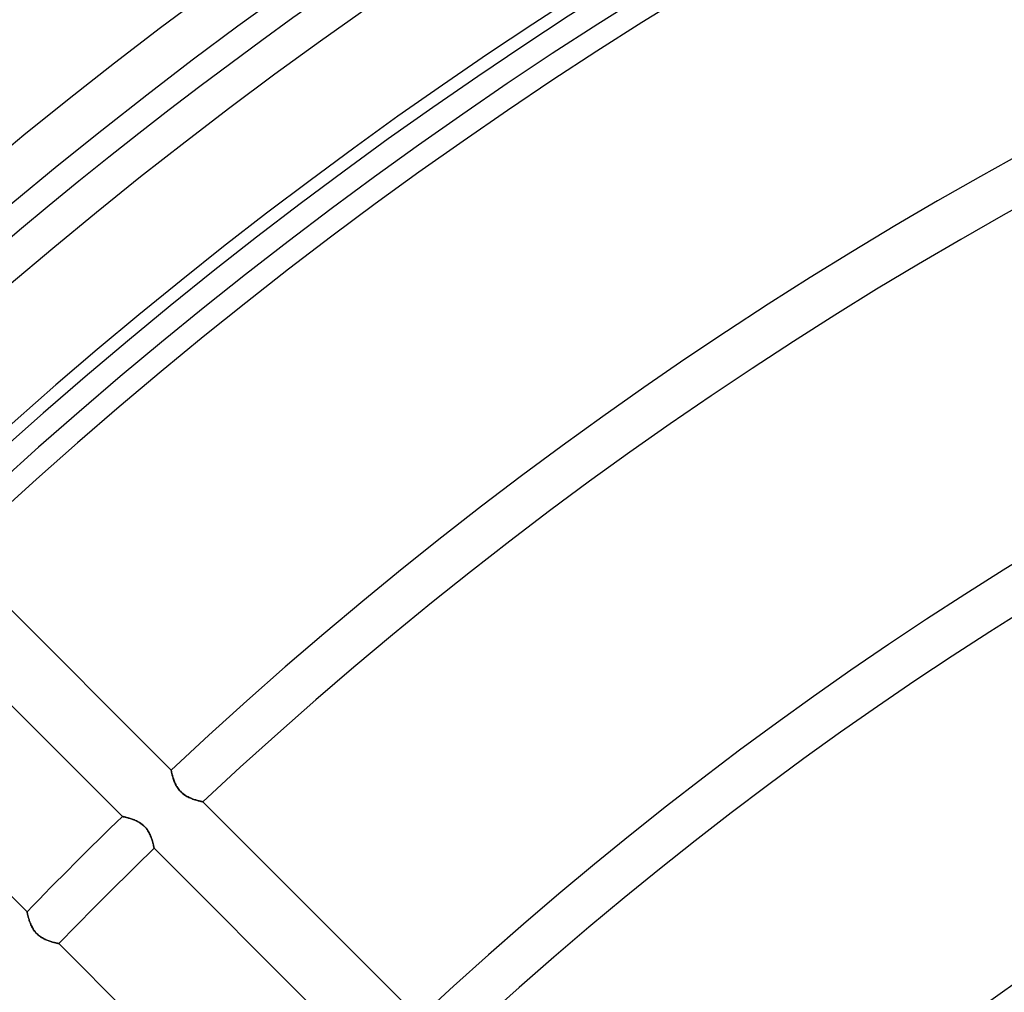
# Model space of a CAD drawing. Header units: millimetres. Extents: x -185 to 185, y -185 to 185.
# Tile 17 of 56: x -85 to -57, y 80 to 107. Entities that reach past the tile are written whole.
import ezdxf

# ---------------------------------------------------------------- set-up
doc = ezdxf.new("R2010")
doc.units = ezdxf.units.MM
doc.layers.add('MAIN-1', color=7, linetype='Continuous')
doc.layers.add('MAIN-2', color=7, linetype='Continuous')

msp = doc.modelspace()

# ---------------------------------------------------------------- linework, layer by layer
at = {"layer": 'MAIN-1'}
for p, q in [((-80.509, 85.897), (-86.619, 92.007)), ((-87.996, 90.69), (-81.889, 84.583)), ((-84.583, 81.889), (-90.69, 87.996)), ((-80.509, 85.896), (-80.509, 85.897)), ((-80.508, 85.893), (-80.509, 85.896)), ((-80.507, 85.887), (-80.508, 85.893)), ((-80.506, 85.88), (-80.507, 85.887)), ((-80.504, 85.87), (-80.506, 85.88)), ((-80.502, 85.858), (-80.504, 85.87)), ((-80.499, 85.844), (-80.502, 85.858)), ((-80.495, 85.829), (-80.499, 85.844)), ((-80.492, 85.812), (-80.495, 85.829)), ((-80.487, 85.793), (-80.492, 85.812)), ((-80.482, 85.773), (-80.487, 85.793)), ((-80.477, 85.751), (-80.482, 85.773)), ((-80.471, 85.728), (-80.477, 85.751)), ((-80.464, 85.704), (-80.471, 85.728)), ((-80.457, 85.68), (-80.464, 85.704)), ((-80.449, 85.654), (-80.457, 85.68)), ((-80.44, 85.627), (-80.449, 85.654)), ((-80.431, 85.6), (-80.44, 85.627)), ((-80.42, 85.572), (-80.431, 85.6)), ((-80.408, 85.544), (-80.42, 85.572)), ((-80.396, 85.515), (-80.408, 85.544)), ((-80.382, 85.487), (-80.396, 85.515)), ((-80.367, 85.458), (-80.382, 85.487)), ((-80.351, 85.43), (-80.367, 85.458)), ((-80.333, 85.401), (-80.351, 85.43)), ((-80.314, 85.373), (-80.333, 85.401)), ((-80.294, 85.346), (-80.314, 85.373)), ((-80.272, 85.32), (-80.294, 85.346)), ((-80.249, 85.294), (-80.272, 85.32)), ((-80.225, 85.27), (-80.249, 85.294)), ((-80.2, 85.247), (-80.225, 85.27)), ((-80.173, 85.226), (-80.2, 85.247)), ((-80.146, 85.205), (-80.173, 85.226)), ((-80.118, 85.186), (-80.146, 85.205)), ((-80.09, 85.168), (-80.118, 85.186)), ((-80.062, 85.152), (-80.09, 85.168)), ((-80.033, 85.137), (-80.062, 85.152)), ((-80.005, 85.123), (-80.033, 85.137)), ((-79.976, 85.11), (-80.005, 85.123)), ((-79.948, 85.098), (-79.976, 85.11)), ((-79.921, 85.087), (-79.948, 85.098)), ((-79.893, 85.077), (-79.921, 85.087)), ((-79.866, 85.067), (-79.893, 85.077)), ((-79.84, 85.058), (-79.866, 85.067)), ((-79.814, 85.05), (-79.84, 85.058)), ((-79.789, 85.043), (-79.814, 85.05)), ((-79.765, 85.036), (-79.789, 85.043)), ((-79.742, 85.03), (-79.765, 85.036)), ((-79.721, 85.024), (-79.742, 85.03)), ((-79.701, 85.02), (-79.721, 85.024)), ((-79.683, 85.015), (-79.701, 85.02)), ((-79.667, 85.011), (-79.683, 85.015)), ((-79.652, 85.008), (-79.667, 85.011)), ((-79.64, 85.005), (-79.652, 85.008)), ((-79.63, 85.003), (-79.64, 85.005)), ((-79.621, 85.001), (-79.63, 85.003)), ((-79.616, 85), (-79.621, 85.001)), ((-79.612, 84.999), (-79.616, 85)), ((-79.611, 84.999), (-79.612, 84.999)), ((-73.501, 78.889), (-79.611, 84.999)), ((-81.889, 84.583), (-81.888, 84.583)), ((-81.888, 84.583), (-81.885, 84.582)), ((-81.885, 84.582), (-81.88, 84.581)), ((-81.88, 84.581), (-81.873, 84.58)), ((-81.873, 84.58), (-81.864, 84.578)), ((-81.864, 84.578), (-81.853, 84.576)), ((-81.853, 84.576), (-81.841, 84.573)), ((-81.841, 84.573), (-81.827, 84.57)), ((-81.827, 84.57), (-81.811, 84.566)), ((-81.811, 84.566), (-81.794, 84.562)), ((-81.794, 84.562), (-81.775, 84.557)), ((-81.775, 84.557), (-81.756, 84.552)), ((-81.756, 84.552), (-81.734, 84.547)), ((-81.734, 84.547), (-81.712, 84.54)), ((-81.712, 84.54), (-81.689, 84.534)), ((-81.689, 84.534), (-81.666, 84.526)), ((-81.666, 84.526), (-81.641, 84.519)), ((-81.641, 84.519), (-81.616, 84.51)), ((-81.616, 84.51), (-81.591, 84.501)), ((-81.591, 84.501), (-81.565, 84.491)), ((-81.565, 84.491), (-81.539, 84.48)), ((-81.539, 84.48), (-81.513, 84.469)), ((-81.513, 84.469), (-81.487, 84.457)), ((-81.487, 84.457), (-81.461, 84.443)), ((-81.461, 84.443), (-81.434, 84.429)), ((-81.434, 84.429), (-81.408, 84.414)), ((-81.408, 84.414), (-81.382, 84.397)), ((-81.382, 84.397), (-81.356, 84.38)), ((-81.356, 84.38), (-81.331, 84.361)), ((-81.331, 84.361), (-81.307, 84.341)), ((-81.307, 84.341), (-81.283, 84.32)), ((-81.283, 84.32), (-81.261, 84.298)), ((-81.261, 84.298), (-81.239, 84.275)), ((-81.239, 84.275), (-81.219, 84.251)), ((-81.219, 84.251), (-81.199, 84.226)), ((-81.199, 84.226), (-81.181, 84.2)), ((-81.181, 84.2), (-81.164, 84.174)), ((-81.164, 84.174), (-81.148, 84.148)), ((-81.148, 84.148), (-81.133, 84.122)), ((-81.133, 84.122), (-81.119, 84.095)), ((-81.119, 84.095), (-81.106, 84.069)), ((-81.106, 84.069), (-81.095, 84.042)), ((-81.095, 84.042), (-81.084, 84.016)), ((-81.084, 84.016), (-81.073, 83.99)), ((-81.073, 83.99), (-81.064, 83.964)), ((-81.064, 83.964), (-81.055, 83.938)), ((-81.055, 83.938), (-81.047, 83.913)), ((-81.047, 83.913), (-81.04, 83.889)), ((-81.04, 83.889), (-81.033, 83.866)), ((-81.033, 83.866), (-81.027, 83.843)), ((-81.027, 83.843), (-81.021, 83.822)), ((-81.021, 83.822), (-81.016, 83.801)), ((-81.016, 83.801), (-81.012, 83.783)), ((-81.012, 83.783), (-81.008, 83.765)), ((-81.008, 83.765), (-81.004, 83.749)), ((-81.004, 83.749), (-81.001, 83.734)), ((-81.001, 83.734), (-80.998, 83.722)), ((-80.998, 83.722), (-80.996, 83.711)), ((-80.996, 83.711), (-80.994, 83.701)), ((-80.994, 83.701), (-80.993, 83.694)), ((-80.993, 83.694), (-80.992, 83.689)), ((-80.992, 83.689), (-80.991, 83.686)), ((-80.991, 83.686), (-80.991, 83.685)), ((-80.991, 83.685), (-74.883, 77.578)), ((-84.583, 81.888), (-84.583, 81.889)), ((-84.582, 81.884), (-84.583, 81.888)), ((-84.581, 81.877), (-84.582, 81.884)), ((-84.579, 81.868), (-84.581, 81.877)), ((-84.576, 81.857), (-84.579, 81.868)), ((-84.573, 81.843), (-84.576, 81.857)), ((-84.57, 81.827), (-84.573, 81.843)), ((-84.566, 81.81), (-84.57, 81.827)), ((-84.561, 81.79), (-84.566, 81.81)), ((-84.556, 81.769), (-84.561, 81.79)), ((-84.55, 81.746), (-84.556, 81.769)), ((-84.543, 81.721), (-84.55, 81.746)), ((-84.536, 81.696), (-84.543, 81.721)), ((-84.527, 81.669), (-84.536, 81.696)), ((-84.519, 81.641), (-84.527, 81.669)), ((-84.509, 81.613), (-84.519, 81.641)), ((-84.498, 81.583), (-84.509, 81.613)), ((-84.486, 81.553), (-84.498, 81.583)), ((-84.473, 81.523), (-84.486, 81.553)), ((-84.459, 81.492), (-84.473, 81.523)), ((-84.444, 81.462), (-84.459, 81.492)), ((-84.427, 81.431), (-84.444, 81.462)), ((-84.409, 81.4), (-84.427, 81.431)), ((-84.389, 81.37), (-84.409, 81.4)), ((-84.368, 81.341), (-84.389, 81.37)), ((-84.345, 81.312), (-84.368, 81.341)), ((-84.321, 81.285), (-84.345, 81.312)), ((-84.295, 81.258), (-84.321, 81.285)), ((-84.269, 81.234), (-84.295, 81.258)), ((-84.241, 81.21), (-84.269, 81.234)), ((-84.211, 81.188), (-84.241, 81.21)), ((-84.182, 81.168), (-84.211, 81.188)), ((-84.151, 81.149), (-84.182, 81.168)), ((-84.121, 81.132), (-84.151, 81.149)), ((-84.09, 81.117), (-84.121, 81.132)), ((-84.06, 81.102), (-84.09, 81.117)), ((-84.03, 81.089), (-84.06, 81.102)), ((-84, 81.077), (-84.03, 81.089)), ((-83.97, 81.066), (-84, 81.077)), ((-83.941, 81.056), (-83.97, 81.066)), ((-83.913, 81.047), (-83.941, 81.056)), ((-83.885, 81.039), (-83.913, 81.047)), ((-83.859, 81.031), (-83.885, 81.039)), ((-83.833, 81.024), (-83.859, 81.031)), ((-83.81, 81.018), (-83.833, 81.024)), ((-83.787, 81.013), (-83.81, 81.018)), ((-83.767, 81.008), (-83.787, 81.013)), ((-83.748, 81.004), (-83.767, 81.008)), ((-83.732, 81), (-83.748, 81.004)), ((-83.718, 80.998), (-83.732, 81)), ((-83.706, 80.995), (-83.718, 80.998)), ((-83.697, 80.993), (-83.706, 80.995)), ((-83.69, 80.992), (-83.697, 80.993)), ((-83.686, 80.991), (-83.69, 80.992)), ((-83.685, 80.991), (-83.686, 80.991)), ((-77.578, 74.883), (-83.685, 80.991))]:
    msp.add_line(p, q, dxfattribs=at)
for radius, start, end in [(140.335, 46.47255, 133.52747), (139.065, 46.56995, 133.43007), (133.985, 46.56222, 133.4378), (132.715, 46.64507, 133.3549), (131, 46.66661, 133.33335), (127.635, 46.6406, 133.35936), (126.365, 46.72774, 133.27222), (117.729, 46.85454, 133.14542), (116.459, 46.87477, 133.1252), (107.823, 47.025, 132.97497), (106.553, 47.04917, 132.95085), (97.917, 47.22994, 132.77002), (96.647, 47.25928, 132.74068), (88.011, 47.48113, 132.51889), (86.741, 47.51745, 132.48251), (117.729, 134.07287, 135.92713), (116.459, 134.06273, 135.93727)]:
    msp.add_arc((0, 0), radius, start, end, dxfattribs=at)
at = {"layer": 'MAIN-2'}
for p, q in [((-80.509, 85.897), (-80.509, 85.896)), ((-80.509, 85.896), (-80.508, 85.893)), ((-80.508, 85.893), (-80.507, 85.887)), ((-80.507, 85.887), (-80.506, 85.879)), ((-80.506, 85.879), (-80.504, 85.869)), ((-80.504, 85.869), (-80.501, 85.857)), ((-80.501, 85.857), (-80.498, 85.843)), ((-80.498, 85.843), (-80.495, 85.827)), ((-80.495, 85.827), (-80.491, 85.81)), ((-80.491, 85.81), (-80.487, 85.791)), ((-80.487, 85.791), (-80.482, 85.77)), ((-80.482, 85.77), (-80.476, 85.748)), ((-80.476, 85.748), (-80.47, 85.725)), ((-80.47, 85.725), (-80.463, 85.7)), ((-80.463, 85.7), (-80.456, 85.675)), ((-80.456, 85.675), (-80.447, 85.649)), ((-80.447, 85.649), (-80.438, 85.622)), ((-80.438, 85.622), (-80.429, 85.595)), ((-80.429, 85.595), (-80.418, 85.567)), ((-80.418, 85.567), (-80.406, 85.54)), ((-80.406, 85.54), (-80.394, 85.512)), ((-80.394, 85.512), (-80.38, 85.484)), ((-80.38, 85.484), (-80.366, 85.455)), ((-80.366, 85.455), (-80.349, 85.427)), ((-80.349, 85.427), (-80.332, 85.4)), ((-80.332, 85.4), (-80.313, 85.372)), ((-80.313, 85.372), (-80.293, 85.345)), ((-80.293, 85.345), (-80.272, 85.319)), ((-80.272, 85.319), (-80.249, 85.295)), ((-80.249, 85.295), (-80.225, 85.271)), ((-80.225, 85.271), (-80.2, 85.248)), ((-80.2, 85.248), (-80.175, 85.227)), ((-80.175, 85.227), (-80.148, 85.206)), ((-80.148, 85.206), (-80.12, 85.187)), ((-80.12, 85.187), (-80.092, 85.17)), ((-80.092, 85.17), (-80.064, 85.153)), ((-80.064, 85.153), (-80.036, 85.138)), ((-80.036, 85.138), (-80.007, 85.124)), ((-80.007, 85.124), (-79.979, 85.111)), ((-79.979, 85.111), (-79.951, 85.099)), ((-79.951, 85.099), (-79.923, 85.088)), ((-79.923, 85.088), (-79.895, 85.077)), ((-79.895, 85.077), (-79.868, 85.068)), ((-79.868, 85.068), (-79.841, 85.059)), ((-79.841, 85.059), (-79.815, 85.051)), ((-79.815, 85.051), (-79.79, 85.043)), ((-79.79, 85.043), (-79.766, 85.036)), ((-79.766, 85.036), (-79.744, 85.03)), ((-79.744, 85.03), (-79.722, 85.025)), ((-79.722, 85.025), (-79.702, 85.02)), ((-79.702, 85.02), (-79.684, 85.015)), ((-79.684, 85.015), (-79.668, 85.011)), ((-79.668, 85.011), (-79.653, 85.008)), ((-79.653, 85.008), (-79.64, 85.005)), ((-79.64, 85.005), (-79.63, 85.003)), ((-79.63, 85.003), (-79.622, 85.001)), ((-79.622, 85.001), (-79.616, 85)), ((-79.616, 85), (-79.612, 84.999)), ((-79.612, 84.999), (-79.611, 84.999)), ((-81.888, 84.583), (-81.889, 84.583)), ((-81.884, 84.582), (-81.888, 84.583)), ((-81.877, 84.581), (-81.884, 84.582)), ((-81.868, 84.579), (-81.877, 84.581)), ((-81.857, 84.576), (-81.868, 84.579)), ((-81.843, 84.573), (-81.857, 84.576)), ((-81.827, 84.57), (-81.843, 84.573)), ((-81.81, 84.566), (-81.827, 84.57)), ((-81.79, 84.561), (-81.81, 84.566)), ((-81.769, 84.556), (-81.79, 84.561)), ((-81.746, 84.55), (-81.769, 84.556)), ((-81.721, 84.543), (-81.746, 84.55)), ((-81.696, 84.536), (-81.721, 84.543)), ((-81.669, 84.527), (-81.696, 84.536)), ((-81.641, 84.519), (-81.669, 84.527)), ((-81.613, 84.509), (-81.641, 84.519)), ((-81.583, 84.498), (-81.613, 84.509)), ((-81.553, 84.486), (-81.583, 84.498)), ((-81.523, 84.473), (-81.553, 84.486)), ((-81.492, 84.459), (-81.523, 84.473)), ((-81.462, 84.444), (-81.492, 84.459)), ((-81.431, 84.427), (-81.462, 84.444)), ((-81.4, 84.409), (-81.431, 84.427)), ((-81.37, 84.389), (-81.4, 84.409)), ((-81.341, 84.368), (-81.37, 84.389)), ((-81.312, 84.345), (-81.341, 84.368)), ((-81.285, 84.321), (-81.312, 84.345)), ((-81.258, 84.295), (-81.285, 84.321)), ((-81.234, 84.269), (-81.258, 84.295)), ((-81.21, 84.241), (-81.234, 84.269)), ((-81.188, 84.211), (-81.21, 84.241)), ((-81.168, 84.182), (-81.188, 84.211)), ((-81.149, 84.151), (-81.168, 84.182)), ((-81.132, 84.121), (-81.149, 84.151)), ((-81.117, 84.09), (-81.132, 84.121)), ((-81.102, 84.06), (-81.117, 84.09)), ((-81.089, 84.03), (-81.102, 84.06)), ((-81.077, 84), (-81.089, 84.03)), ((-81.066, 83.97), (-81.077, 84)), ((-81.056, 83.941), (-81.066, 83.97)), ((-81.047, 83.913), (-81.056, 83.941)), ((-81.039, 83.885), (-81.047, 83.913)), ((-81.031, 83.859), (-81.039, 83.885)), ((-81.024, 83.833), (-81.031, 83.859)), ((-81.018, 83.81), (-81.024, 83.833)), ((-81.013, 83.787), (-81.018, 83.81)), ((-81.008, 83.767), (-81.013, 83.787)), ((-81.004, 83.748), (-81.008, 83.767)), ((-81, 83.732), (-81.004, 83.748)), ((-80.998, 83.718), (-81, 83.732)), ((-80.995, 83.706), (-80.998, 83.718)), ((-80.993, 83.697), (-80.995, 83.706)), ((-80.992, 83.69), (-80.993, 83.697)), ((-80.991, 83.686), (-80.992, 83.69)), ((-80.991, 83.685), (-80.991, 83.686)), ((-84.583, 81.889), (-84.583, 81.888)), ((-84.583, 81.888), (-84.582, 81.885)), ((-84.582, 81.885), (-84.581, 81.88)), ((-84.581, 81.88), (-84.58, 81.873)), ((-84.58, 81.873), (-84.578, 81.864)), ((-84.578, 81.864), (-84.576, 81.853)), ((-84.576, 81.853), (-84.573, 81.841)), ((-84.573, 81.841), (-84.57, 81.827)), ((-84.57, 81.827), (-84.566, 81.811)), ((-84.566, 81.811), (-84.562, 81.794)), ((-84.562, 81.794), (-84.557, 81.775)), ((-84.557, 81.775), (-84.552, 81.756)), ((-84.552, 81.756), (-84.547, 81.734)), ((-84.547, 81.734), (-84.54, 81.712)), ((-84.54, 81.712), (-84.534, 81.689)), ((-84.534, 81.689), (-84.526, 81.666)), ((-84.526, 81.666), (-84.519, 81.641)), ((-84.519, 81.641), (-84.51, 81.616)), ((-84.51, 81.616), (-84.501, 81.591)), ((-84.501, 81.591), (-84.491, 81.565)), ((-84.491, 81.565), (-84.48, 81.539)), ((-84.48, 81.539), (-84.469, 81.513)), ((-84.469, 81.513), (-84.457, 81.487)), ((-84.457, 81.487), (-84.443, 81.461)), ((-84.443, 81.461), (-84.429, 81.434)), ((-84.429, 81.434), (-84.414, 81.408)), ((-84.414, 81.408), (-84.397, 81.382)), ((-84.397, 81.382), (-84.38, 81.356)), ((-84.38, 81.356), (-84.361, 81.331)), ((-84.361, 81.331), (-84.341, 81.307)), ((-84.341, 81.307), (-84.32, 81.283)), ((-84.32, 81.283), (-84.298, 81.261)), ((-84.298, 81.261), (-84.275, 81.239)), ((-84.275, 81.239), (-84.251, 81.219)), ((-84.251, 81.219), (-84.226, 81.199)), ((-84.226, 81.199), (-84.2, 81.181)), ((-84.2, 81.181), (-84.174, 81.164)), ((-84.174, 81.164), (-84.148, 81.148)), ((-84.148, 81.148), (-84.122, 81.133)), ((-84.122, 81.133), (-84.095, 81.119)), ((-84.095, 81.119), (-84.069, 81.106)), ((-84.069, 81.106), (-84.042, 81.095)), ((-84.042, 81.095), (-84.016, 81.084)), ((-84.016, 81.084), (-83.99, 81.073)), ((-83.99, 81.073), (-83.964, 81.064)), ((-83.964, 81.064), (-83.938, 81.055)), ((-83.938, 81.055), (-83.913, 81.047)), ((-83.913, 81.047), (-83.889, 81.04)), ((-83.889, 81.04), (-83.866, 81.033)), ((-83.866, 81.033), (-83.843, 81.027)), ((-83.843, 81.027), (-83.822, 81.021)), ((-83.822, 81.021), (-83.801, 81.016)), ((-83.801, 81.016), (-83.783, 81.012)), ((-83.783, 81.012), (-83.765, 81.008)), ((-83.765, 81.008), (-83.749, 81.004)), ((-83.749, 81.004), (-83.734, 81.001)), ((-83.734, 81.001), (-83.722, 80.998)), ((-83.722, 80.998), (-83.711, 80.996)), ((-83.711, 80.996), (-83.701, 80.994)), ((-83.701, 80.994), (-83.694, 80.993)), ((-83.694, 80.993), (-83.689, 80.992)), ((-83.689, 80.992), (-83.686, 80.991)), ((-83.686, 80.991), (-83.685, 80.991))]:
    msp.add_line(p, q, dxfattribs=at)
for radius, start, end in [(132, 0, 180.00002), (128, 89.99998, 179.99998), (127, 89.99998, 179.99998)]:
    msp.add_arc((0, 0), radius, start, end, dxfattribs=at)

doc.saveas('drawing.dxf')
